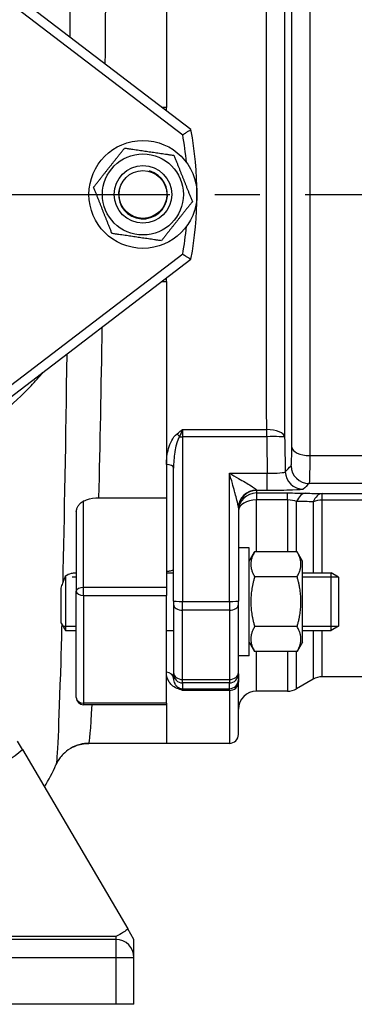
# Model space of a CAD drawing. Header units: millimetres. Extents: x 0 to 5940, y 0 to 4200.
# Tile 21 of 56: x 2593 to 2686, y 1133 to 1407. Entities that reach past the tile are written whole.
import ezdxf

# ---------------------------------------------------------------- set-up
doc = ezdxf.new("R2010")
doc.units = ezdxf.units.MM
doc.header["$LTSCALE"] = 50
doc.linetypes.add('MITTE', pattern=[2, 1.25, -0.25, 0.25, -0.25])
doc.layers.get('DEFPOINTS').update_dxf_attribs({"linetype": 'CONTINUOUS'})
for name, color, linetype in [('02-LINIE-035', 2, 'CONTINUOUS'), ('05-ACHSE', 1, 'MITTE'), ('06-MASSE1', 1, 'CONTINUOUS')]:
    doc.layers.add(name, color=color, linetype=linetype)
doc.styles.add('ACA_NORM', font='ROMANS.SHX')
doc.dimstyles.new('1-10', dxfattribs={"dimscale": 10, "dimtxt": 2.5, "dimasz": 3.5, "dimexe": 1, "dimexo": 0, "dimgap": 1, "dimtad": 1, "dimdec": 0, "dimzin": 0, "dimtxsty": 'ACA_NORM', "dimcen": 0, "dimadec": 0, "dimazin": 0, "dimtfac": 2.4, "dimtdec": 0, "dimtmove": 0, "dimatfit": 3, "dimfxl": 1, "dimtolj": 1, "dimtzin": 0, "dimarcsym": 0})

# ---------------------------------------------------------------- blocks, each defined once
blk = doc.blocks.new('*D3')
at = {"layer": '06-MASSE1', "color": 0, "lineweight": -2}
for p, q in [((3255.15, 1308.08), (3255.15, 959.66)), ((2545.15, 1120.91), (2545.15, 959.66)), ((3220.15, 969.66), (2580.15, 969.66))]:
    blk.add_line(p, q, dxfattribs=at)
at = {"layer": '06-MASSE1', "color": 0}
for points in [[(2580.15, 975.49), (2580.15, 963.82), (2545.15, 969.66)], [(3220.15, 975.49), (3220.15, 963.82), (3255.15, 969.66)]]:
    blk.add_solid(points, dxfattribs=at)
at = {"layer": 'DEFPOINTS', "color": 0}
for p in [(3255.15, 1308.08), (2545.15, 1120.91), (2545.15, 969.66)]:
    blk.add_point(p, dxfattribs=at)
at = {"layer": '06-MASSE1', "color": 0, "insert": (2900.15, 992.16), "char_height": 25, "attachment_point": 5, "style": 'ACA_NORM'}
blk.add_mtext('\\A1;W', dxfattribs=at)
blk = doc.blocks.new('*D12')
at = {"layer": '06-MASSE1', "color": 0, "lineweight": -2}
for p, q in [((3730.65, 1759.58), (3730.65, 846.27)), ((2000.15, 1026.77), (2000.15, 846.27)), ((3695.65, 856.27), (2035.15, 856.27))]:
    blk.add_line(p, q, dxfattribs=at)
at = {"layer": '06-MASSE1', "color": 0}
for points in [[(2035.15, 862.1), (2035.15, 850.43), (2000.15, 856.27)], [(3695.65, 862.1), (3695.65, 850.43), (3730.65, 856.27)]]:
    blk.add_solid(points, dxfattribs=at)
at = {"layer": 'DEFPOINTS', "color": 0}
for p in [(3730.65, 1759.58), (2000.15, 1026.77), (2000.15, 856.27)]:
    blk.add_point(p, dxfattribs=at)
at = {"layer": '06-MASSE1', "color": 0, "insert": (2865.4, 878.77), "char_height": 25, "attachment_point": 5, "style": 'ACA_NORM'}
blk.add_mtext('\\A1;1730', dxfattribs=at)

msp = doc.modelspace()

# ---------------------------------------------------------------- linework, layer by layer
at = {"layer": '02-LINIE-035'}
for p, q in [((2634.15, 1442.33), (2634.15, 1382.26)), ((2634.15, 1433.11), (2634.15, 1382.26)), ((2640.98, 1376.08), (2589.19, 1415.68)), ((2587.67, 1413.69), (2638.69, 1374.68)), ((2634.15, 1382.26), (2632.89, 1382.26)), ((2634.15, 1381.3), (2634.15, 1382.26)), ((2638.69, 1341.48), (2587.67, 1302.47)), ((2589.19, 1300.49), (2640.98, 1340.08)), ((2632.89, 1333.9), (2634.15, 1333.9)), ((2634.15, 1333.9), (2634.15, 1334.86)), ((2634.15, 1333.9), (2634.15, 1273.83)), ((2634.15, 1333.9), (2634.15, 1283.06)), ((2638.65, 1292.74), (2662, 1292.74)), ((2638.65, 1292.74), (2638.65, 1290.78)), ((2662, 1290.78), (2662, 1292.74)), ((2662, 1290.78), (2638.65, 1290.78)), ((2638.65, 1290.78), (2638.65, 1245.02)), ((2634.15, 1283.06), (2634.15, 1273.83)), ((2673.96, 1285.53), (2782.15, 1285.53)), ((2636.15, 1245.1), (2636.15, 1282.07)), ((2651.65, 1245.02), (2651.65, 1280.64)), ((2651.65, 1280.64), (2662.18, 1280.64)), ((2662.18, 1275.82), (2662.18, 1280.64)), ((2782.15, 1277.79), (2673.77, 1277.79)), ((2659.15, 1275.82), (2659.15, 1275.93)), ((2662.18, 1275.82), (2659.15, 1275.82)), ((2659.15, 1275.82), (2659.15, 1275.14)), ((2659.15, 1275.14), (2667.81, 1275.14)), ((2659.15, 1275.14), (2659.15, 1273.22)), ((2667.81, 1273.22), (2667.81, 1275.14)), ((2677.42, 1274.95), (2749.15, 1274.95)), ((2677.42, 1273.13), (2677.42, 1274.95)), ((2611.15, 1248.88), (2611.15, 1272.91)), ((2615.42, 1273.83), (2634.15, 1273.83)), ((2634.15, 1273.83), (2634.15, 1248.88)), ((2667.81, 1273.22), (2659.15, 1273.22)), ((2659.15, 1258.8), (2659.15, 1273.22)), ((2667.81, 1273.22), (2667.81, 1258.8)), ((2670.31, 1258.8), (2670.31, 1272.77)), ((2674.92, 1272.7), (2674.92, 1252.94)), ((2749.15, 1273.13), (2677.42, 1273.13)), ((2677.42, 1252.94), (2677.42, 1273.13)), ((2609.15, 1269.92), (2609.15, 1247.88)), ((2654.15, 1271.05), (2654.15, 1245.1)), ((2657.15, 1259.94), (2654.15, 1259.94)), ((2657.15, 1229.94), (2657.15, 1259.94)), ((2657.15, 1256.19), (2658.66, 1258.8)), ((2670.45, 1258.8), (2658.66, 1258.8)), ((2671.95, 1256.19), (2670.45, 1258.8)), ((2671.95, 1233.69), (2671.95, 1256.19)), ((2608.98, 1252.94), (2609.15, 1252.94)), ((2634.15, 1252.94), (2636.15, 1252.94)), ((2671.95, 1252.94), (2679.95, 1252.94)), ((2679.95, 1236.94), (2679.95, 1252.94)), ((2681.95, 1251.72), (2679.95, 1252.94)), ((2606.18, 1252.09), (2606.18, 1236.94)), ((2609.15, 1251.74), (2607.98, 1251.74)), ((2670.45, 1251.87), (2658.66, 1251.87)), ((2681.92, 1251.74), (2671.95, 1251.74)), ((2681.95, 1251.72), (2681.95, 1238.17)), ((2604.95, 1238.94), (2604.95, 1248.7)), ((2609.15, 1218.3), (2609.15, 1247.88)), ((2634.15, 1248.88), (2611.15, 1248.88)), ((2611.15, 1246.64), (2611.15, 1248.88)), ((2634.15, 1248.88), (2634.15, 1246.64)), ((2611.15, 1246.64), (2634.15, 1246.64)), ((2611.15, 1246.64), (2611.15, 1216.73)), ((2634.15, 1216.73), (2634.15, 1246.64)), ((2636.15, 1245.1), (2636.15, 1244.18)), ((2638.65, 1245.02), (2651.65, 1245.02)), ((2638.65, 1242.55), (2638.65, 1245.02)), ((2651.65, 1245.02), (2651.65, 1242.55)), ((2654.15, 1244.18), (2654.15, 1245.1)), ((2636.15, 1244.18), (2636.15, 1225.22)), ((2651.65, 1242.55), (2638.65, 1242.55)), ((2638.65, 1223.32), (2638.65, 1242.55)), ((2651.65, 1242.55), (2651.65, 1223.32)), ((2654.15, 1225.22), (2654.15, 1244.18)), ((2604.95, 1238.94), (2606.18, 1236.94)), ((2605.44, 1238.15), (2609.15, 1238.15)), ((2606.18, 1236.94), (2609.15, 1236.94)), ((2634.15, 1236.94), (2636.15, 1236.94)), ((2670.45, 1238.02), (2658.66, 1238.02)), ((2671.95, 1238.15), (2681.92, 1238.15)), ((2671.95, 1236.94), (2679.95, 1236.94)), ((2674.92, 1236.94), (2674.92, 1223.41)), ((2677.42, 1224.08), (2677.42, 1236.94)), ((2681.95, 1238.17), (2679.95, 1236.94)), ((2657.15, 1233.69), (2658.66, 1231.09)), ((2671.95, 1233.69), (2670.45, 1231.09)), ((2670.45, 1231.09), (2658.66, 1231.09)), ((2659.15, 1220.08), (2659.15, 1231.09)), ((2667.81, 1231.09), (2667.81, 1220.08)), ((2670.31, 1220.75), (2670.31, 1231.09)), ((2657.15, 1229.94), (2654.15, 1229.94)), ((2636.15, 1225.22), (2636.15, 1224.86)), ((2636.15, 1223.57), (2636.15, 1224.86)), ((2638.65, 1223.32), (2651.65, 1223.32)), ((2638.65, 1222.36), (2638.65, 1223.32)), ((2651.65, 1223.32), (2651.65, 1222.36)), ((2654.15, 1224.86), (2654.15, 1225.22)), ((2654.15, 1224.86), (2654.15, 1223.26)), ((2654.15, 1223.26), (2654.15, 1222.55)), ((2674.92, 1223.41), (2670.31, 1220.75)), ((2766.75, 1224.08), (2677.42, 1224.08)), ((2651.65, 1222.36), (2638.65, 1222.36)), ((2638.65, 1222.36), (2638.65, 1220.77)), ((2638.65, 1220.77), (2651.65, 1220.77)), ((2638.65, 1220.77), (2638.65, 1220.29)), ((2651.65, 1220.29), (2638.65, 1220.29)), ((2651.65, 1220.77), (2651.65, 1222.36)), ((2651.65, 1220.29), (2651.65, 1220.77)), ((2651.65, 1220.29), (2651.65, 1205.58)), ((2654.15, 1208.08), (2654.15, 1222.55)), ((2667.81, 1220.08), (2659.15, 1220.08)), ((2634.15, 1216.73), (2611.15, 1216.73)), ((2611.15, 1216.73), (2611.15, 1216.3)), ((2634.15, 1216.3), (2611.15, 1216.3)), ((2634.15, 1216.73), (2634.15, 1216.3)), ((2634.15, 1216.3), (2634.15, 1205.58)), ((2634.15, 1216.3), (2634.15, 1205.58)), ((2594.25, 1203.83), (2592.84, 1206.23)), ((2594.25, 1203.83), (2623.44, 1154.01)), ((2634.15, 1205.58), (2612.64, 1205.58)), ((2651.65, 1205.58), (2634.15, 1205.58)), ((2620.15, 1151.93), (2552.15, 1151.93)), ((2620.15, 1151.93), (2620.15, 1151.08)), ((2625.15, 1151.08), (2623.44, 1154.01)), ((2620.15, 1151.08), (2551.89, 1151.08)), ((2620.15, 1151.08), (2620.15, 1146.08)), ((2625.15, 1146.08), (2625.15, 1151.08)), ((2551.89, 1146.08), (2620.15, 1146.08)), ((2620.15, 1146.08), (2625.15, 1146.08)), ((2620.15, 1146.08), (2620.15, 1133.08)), ((2625.15, 1133.08), (2625.15, 1146.08)), ((2620.15, 1133.08), (2585.15, 1133.08)), ((2625.15, 1133.08), (2620.15, 1133.08))]:
    msp.add_line(p, q, dxfattribs=at)
for radius in [15, 11.25, 8, 8, 6.64]:
    msp.add_circle((2627.65, 1358.08), radius, dxfattribs=at)
for centre, radius, start, end in [((2545.15, 1358.08), 97.5, 349.3613, 10.6387), ((2545.15, 1358.08), 95, 5.3682, 10.0637), ((2627.65, 1358.08), 6.79, 164.1665, 74.1665), ((2545.15, 1358.08), 95, 349.9363, 354.6318), ((2677.42, 1219.08), 5, 90, 120), ((2659.15, 1215.08), 5, 90, 180), ((2667.81, 1225.08), 5, 270, 300), ((2611.15, 1218.3), 2, 180, 270), ((2651.65, 1208.08), 2.5, 270, 0), ((2557.65, 1219.55), 50, 328.5621, 336.5066), ((2620.15, 1146.08), 5, 0, 90)]:
    msp.add_arc(centre, radius, start, end, dxfattribs=at)
for centre, major_axis, ratio, start_param, end_param in [((2637.11, 1290.72), (1.26, -1.55), 0.292558, 1.378031, 1.915679), ((2662, 1290.6), (5, 0), 0.428436, 0.038634, 1.570371), ((2638.65, 1290.86), (2.5, 0), 0.034899, 4.361619, 4.712389), ((2662, 1290.6), (5, 0.08), 0.034895, 0.034928, 1.570226), ((2664.14, 1317.91), (-0.77, 93.07), 0.026571, 1.866389, 1.982535), ((2673.96, 1287.95), (-5, 0), 0.483671, 0.039884, 1.571182), ((2634.15, 1282.07), (2, 0), 0.491963, 0, 1.570796), ((2672.16, 1281.15), (3.57, -3.5), 0.998808, 3.93803, 5.486748), ((2673.77, 1282.79), (3.57, -3.5), 0.998807, 3.937737, 5.487041), ((2659.15, 1271.05), (-5, 0), 0.976381, 4.712389, 6.283185), ((2659.15, 1270.82), (-5, 0), 0.999391, 4.712389, 6.283185), ((2659.15, 1270.14), (-5, 0), 0.999391, 4.712389, 6.283185), ((2672.81, 1270.08), (0.13, 5), 0.603803, 0.043795, 1.018579), ((2677.42, 1269.96), (0.13, 5), 0.609243, 0.044025, 1.005768), ((2659.15, 1270.14), (-5, 0), 0.61497, 4.712389, 6.283185), ((2677.42, 1269.96), (-5, 0), 0.63399, 4.712389, 5.235988), ((2611.15, 1247.88), (-2, 0), 0.5, 4.712389, 6.283185), ((2611.15, 1247.88), (-2, 0), 0.619112, 0, 1.570796), ((2638.65, 1245.1), (-2.5, 0), 0.034899, 0, 1.570796), ((2651.65, 1245.1), (2.5, 0), 0.034899, 4.712389, 6.283185), ((2638.65, 1244.18), (-2.5, 0), 0.650865, 0, 1.570796), ((2651.65, 1244.18), (2.5, 0), 0.650865, 4.712389, 6.283185), ((2634.15, 1223.57), (2, 0), 0.870616, 0, 1.570796), ((2638.65, 1225.22), (-2.5, 0), 0.759194, 0, 1.570796), ((2638.65, 1224.86), (-2.5, 0), 0.999391, 0, 1.570796), ((2651.65, 1225.22), (2.5, 0), 0.759194, 4.712389, 6.283185), ((2651.65, 1224.86), (2.5, 0), 0.999391, 4.712389, 6.283185), ((2651.65, 1223.26), (2.5, 0), 0.999391, 4.712389, 6.283185), ((2637.11, 1219.04), (0.73, 1.86), 0.603842, 0.041128, 0.578776), ((2638.65, 1223.26), (2.5, 0), 0.999391, 4.361619, 4.712389), ((2651.65, 1222.55), (2.5, 0), 0.903572, 4.712389, 6.283185), ((2611.15, 1218.3), (-2, 0), 0.785302, 0, 1.570796)]:
    msp.add_ellipse(centre, major_axis=major_axis, ratio=ratio, start_param=start_param, end_param=end_param, dxfattribs=at)
for points, knots in [([(2607.56, 1466.93), (2607.55, 1462.6), (2607.54, 1458.07), (2607.48, 1437.83), (2607.41, 1420.29), (2607.31, 1401.85)], [5.431675, 5.431675, 5.431675, 5.431675, 7.174026, 7.174026, 12.909968, 12.909968, 12.909968, 12.909968]), ([(2668.96, 1287.86), (2668.97, 1298.65), (2668.98, 1309.97), (2668.98, 1321.78), (2668.98, 1327.69), (2668.98, 1333.77), (2668.98, 1339.85), (2668.99, 1345.93), (2668.99, 1352), (2668.99, 1358.08), (2668.99, 1364.16), (2668.99, 1370.24), (2668.98, 1376.32), (2668.98, 1382.4), (2668.98, 1388.48), (2668.98, 1394.38), (2668.98, 1406.19), (2668.97, 1417.51), (2668.96, 1428.31)], [0, 0, 0, 0, 0.25, 0.25, 0.25, 0.375, 0.375, 0.375, 0.5, 0.5, 0.5, 0.624995, 0.624995, 0.624995, 0.749993, 0.749993, 0.749993, 1, 1, 1, 1]), ([(2673.96, 1430.63), (2673.97, 1419.48), (2673.97, 1407.79), (2673.98, 1395.59), (2673.98, 1389.49), (2673.98, 1383.21), (2673.98, 1376.93), (2673.98, 1370.64), (2673.98, 1364.36), (2673.98, 1358.08), (2673.98, 1351.8), (2673.98, 1345.52), (2673.98, 1339.24), (2673.98, 1332.96), (2673.98, 1326.68), (2673.98, 1320.58), (2673.97, 1308.37), (2673.97, 1296.68), (2673.96, 1285.53)], [0, 0, 0, 0, 0.25, 0.25, 0.25, 0.375, 0.375, 0.375, 0.5, 0.5, 0.5, 0.625, 0.625, 0.625, 0.75, 0.75, 0.75, 1, 1, 1, 1]), ([(2666.99, 1425.47), (2666.98, 1414.9), (2666.98, 1403.86), (2666.97, 1392.47), (2666.97, 1381.07), (2666.97, 1369.59), (2666.97, 1358.03), (2666.97, 1352.24), (2666.97, 1346.43), (2666.97, 1340.62), (2666.97, 1334.81), (2666.97, 1329.09), (2666.97, 1323.46), (2666.98, 1312.19), (2666.98, 1301.26), (2666.99, 1290.69)], [0, 0, 0, 0, 0.249987, 0.249987, 0.249987, 0.499999, 0.499999, 0.499999, 0.625005, 0.625005, 0.625005, 0.75, 0.75, 0.75, 1, 1, 1, 1]), ([(2662, 1292.74), (2661.99, 1303), (2661.98, 1313.59), (2661.98, 1324.52), (2661.97, 1329.98), (2661.97, 1335.53), (2661.97, 1341.16), (2661.97, 1346.79), (2661.97, 1352.42), (2661.97, 1358.03), (2661.97, 1369.23), (2661.97, 1380.36), (2661.98, 1391.41), (2661.98, 1402.46), (2661.99, 1413.17), (2662, 1423.42)], [0, 0, 0, 0, 0.25, 0.25, 0.25, 0.375, 0.375, 0.375, 0.5, 0.5, 0.5, 0.75, 0.75, 0.75, 1, 1, 1, 1]), ([(2638.69, 1374.68), (2638.7, 1374.68), (2638.7, 1374.68), (2638.87, 1374.79), (2639.04, 1374.89), (2639.37, 1375.1), (2639.53, 1375.19), (2639.95, 1375.45), (2640.19, 1375.6), (2640.58, 1375.83), (2640.73, 1375.93), (2640.93, 1376.05), (2640.98, 1376.08), (2640.98, 1376.08)], [-0.4075085, -0.4075085, -0.4075085, -0.4075085, -0.4067513, -0.4067513, -0.347012, -0.347012, -0.2876627, -0.2876627, -0.1862559, -0.1862559, -0.0915581, -0.0915581, 0, 0, 0, 0]), ([(2638.69, 1341.48), (2638.7, 1341.48), (2638.7, 1341.48), (2638.87, 1341.37), (2639.04, 1341.27), (2639.37, 1341.07), (2639.53, 1340.97), (2639.95, 1340.71), (2640.19, 1340.56), (2640.58, 1340.33), (2640.73, 1340.24), (2640.93, 1340.11), (2640.98, 1340.08), (2640.98, 1340.08)], [-0.0007591, -0.0007591, -0.0007591, -0.0007591, 0, 0, 0.059883, 0.059883, 0.1193751, 0.1193751, 0.2210258, 0.2210258, 0.3159514, 0.3159514, 0.4077297, 0.4077297, 0.4077297, 0.4077297]), ([(2557.65, 1283.73), (2562.05, 1284.5), (2566.4, 1285.71), (2574.88, 1288.98), (2578.99, 1291.07), (2584.71, 1294.7), (2586.58, 1296.01), (2591.4, 1299.77), (2594.16, 1302.33), (2597.75, 1306.16), (2598.83, 1307.4), (2599.84, 1308.63)], [-7.836818, -7.836818, -7.836818, -7.836818, -6.364555, -6.364555, -4.8351, -4.8351, -4.0452, -4.0452, -2.675304, -2.675304, -2.01948, -2.01948, -2.01948, -2.01948]), ([(2634.15, 1283.06), (2634.15, 1284.56), (2634.36, 1286.05), (2634.78, 1287.51), (2635, 1288.25), (2635.27, 1288.98), (2635.64, 1289.68), (2636.01, 1290.38), (2636.46, 1291.06), (2637.11, 1291.59)], [0, 0, 0, 0, 0.5, 0.5, 0.5, 0.75, 0.75, 0.75, 1, 1, 1, 1]), ([(2637.11, 1291.59), (2637.6, 1291.99), (2638.12, 1292.36), (2638.64, 1292.74), (2638.65, 1292.74), (2638.65, 1292.74), (2638.65, 1292.74)], [0, 0, 0, 0, 0.99332, 0.99332, 0.99332, 1, 1, 1, 1]), ([(2638.65, 1292.74), (2638.65, 1292.74), (2638.65, 1292.74), (2638.65, 1292.73), (2638.37, 1292.11), (2638.08, 1291.45), (2637.8, 1290.78)], [0, 0, 0, 0, 0.00645, 0.00645, 0.00645, 1, 1, 1, 1]), ([(2637.8, 1290.78), (2637.39, 1290.19), (2637.17, 1289.51), (2636.98, 1288.83), (2636.97, 1288.79), (2636.95, 1288.74), (2636.94, 1288.7), (2636.75, 1288.01), (2636.61, 1287.31), (2636.5, 1286.62), (2636.5, 1286.58), (2636.49, 1286.54), (2636.48, 1286.5), (2636.26, 1285.03), (2636.15, 1283.55), (2636.15, 1282.07)], [0, 0, 0, 0, 0.234382, 0.234382, 0.234382, 0.25, 0.25, 0.25, 0.486601, 0.486601, 0.486601, 0.5, 0.5, 0.5, 1, 1, 1, 1]), ([(2668.77, 1282.69), (2668.83, 1282.75), (2668.88, 1283.27), (2668.91, 1284.16), (2668.93, 1284.57), (2668.94, 1285.05), (2668.95, 1285.59), (2668.96, 1286.26), (2668.96, 1287.02), (2668.96, 1287.86)], [0, 0, 0, 0, 0.499378, 0.499378, 0.499378, 0.724627, 0.724627, 0.724627, 1, 1, 1, 1]), ([(2673.96, 1285.53), (2673.96, 1283.25), (2673.94, 1281.33), (2673.91, 1280), (2673.87, 1278.67), (2673.83, 1277.89), (2673.77, 1277.79)], [0, 0, 0, 0, 0.499805, 0.499805, 0.499805, 1, 1, 1, 1]), ([(2651.65, 1280.64), (2652.5, 1280.16), (2653.34, 1279.67), (2654.16, 1279.2), (2654.79, 1278.83), (2655.43, 1278.47), (2656.04, 1278.1), (2656.19, 1278.02), (2656.34, 1277.93), (2656.48, 1277.84), (2657.02, 1277.52), (2657.55, 1277.2), (2658.02, 1276.89), (2658.13, 1276.82), (2658.24, 1276.75), (2658.35, 1276.67), (2658.79, 1276.37), (2659.15, 1276.09), (2659.15, 1275.93)], [0, 0, 0, 0, 0.282947, 0.282947, 0.282947, 0.5, 0.5, 0.5, 0.553468, 0.553468, 0.553468, 0.75, 0.75, 0.75, 0.797842, 0.797842, 0.797842, 1, 1, 1, 1]), ([(2654.15, 1271.05), (2654.15, 1271.37), (2654.06, 1271.82), (2653.96, 1272.27), (2653.95, 1272.33), (2653.93, 1272.4), (2653.92, 1272.47), (2653.91, 1272.52), (2653.9, 1272.57), (2653.89, 1272.61), (2653.84, 1272.8), (2653.79, 1272.99), (2653.75, 1273.18), (2653.6, 1273.77), (2653.43, 1274.38), (2653.26, 1275), (2653.21, 1275.2), (2653.15, 1275.41), (2653.09, 1275.62), (2652.9, 1276.32), (2652.69, 1277.03), (2652.49, 1277.74), (2652.21, 1278.71), (2651.93, 1279.68), (2651.65, 1280.64)], [0, 0, 0, 0, 0.151458, 0.151458, 0.151458, 0.174623, 0.174623, 0.174623, 0.189563, 0.189563, 0.189563, 0.25, 0.25, 0.25, 0.437254, 0.437254, 0.437254, 0.5, 0.5, 0.5, 0.712215, 0.712215, 0.712215, 1, 1, 1, 1]), ([(2662.18, 1280.64), (2663.48, 1280.62), (2664.74, 1280.65), (2666.57, 1280.8), (2667.12, 1280.92), (2667.17, 1281.05)], [0, 0, 0, 0, 0.5, 0.5, 1, 1, 1, 1]), ([(2672.16, 1276.16), (2672.07, 1276.07), (2670.96, 1275.98), (2669.13, 1275.92), (2667.29, 1275.86), (2664.76, 1275.82), (2662.18, 1275.82)], [0, 0, 0, 0, 0.5, 0.5, 0.5, 1, 1, 1, 1]), ([(2609.15, 1269.92), (2609.15, 1269.92), (2609.15, 1269.92), (2609.15, 1269.93), (2609.15, 1269.93), (2609.15, 1269.95), (2609.16, 1269.95), (2609.16, 1269.97), (2609.16, 1269.98), (2609.16, 1270.01), (2609.16, 1270.02), (2609.17, 1270.16), (2609.19, 1270.28), (2609.28, 1270.66), (2609.38, 1270.92), (2609.62, 1271.43), (2609.78, 1271.67), (2610.18, 1272.19), (2610.44, 1272.46), (2610.87, 1272.77), (2611.01, 1272.85), (2611.15, 1272.91)], [-0.4758498, -0.4758498, -0.4758498, -0.4758498, -0.4757085, -0.4757085, -0.4729926, -0.4729926, -0.4705151, -0.4705151, -0.4673175, -0.4673175, -0.4606778, -0.4606778, -0.4186502, -0.4186502, -0.3323983, -0.3323983, -0.2465763, -0.2465763, -0.1364584, -0.1364584, -0.088241, -0.088241, -0.088241, -0.088241]), ([(2611.15, 1272.91), (2611.43, 1273.03), (2611.71, 1273.15), (2613.08, 1273.63), (2614.24, 1273.83), (2615.42, 1273.83)], [-0.4450308, -0.4450308, -0.4450308, -0.4450308, -0.3524698, -0.3524698, 0, 0, 0, 0]), ([(2606.18, 1252.09), (2606.63, 1252.47), (2607.17, 1252.71), (2608.16, 1252.91), (2608.56, 1252.94), (2608.98, 1252.94)], [-1.0253425, -1.0253425, -1.0253425, -1.0253425, -0.7898438, -0.7898438, -0.6433496, -0.6433496, -0.6433496, -0.6433496]), ([(2634.15, 1253.4), (2634.23, 1253.4), (2634.3, 1253.4), (2634.52, 1253.42), (2634.66, 1253.43), (2634.98, 1253.48), (2635.15, 1253.51), (2635.52, 1253.59), (2635.72, 1253.64), (2636.04, 1253.7), (2636.14, 1253.7), (2636.15, 1253.67), (2636.15, 1253.66), (2636.15, 1253.66)], [0.7354672, 0.7354672, 0.7354672, 0.7354672, 0.7615757, 0.7615757, 0.8141673, 0.8141673, 0.8899261, 0.8899261, 1.0068289, 1.0068289, 1.136523, 1.136523, 1.142617, 1.142617, 1.142617, 1.142617]), ([(2605.38, 1250.09), (2605.43, 1250.26), (2605.49, 1250.43), (2605.67, 1250.92), (2605.79, 1251.23), (2606, 1251.7), (2606.08, 1251.86), (2606.16, 1252.05), (2606.17, 1252.07), (2606.18, 1252.09)], [-0.6464318, -0.6464318, -0.6464318, -0.6464318, -0.5881858, -0.5881858, -0.4825965, -0.4825965, -0.4280073, -0.4280073, -0.4209226, -0.4209226, -0.4209226, -0.4209226]), ([(2605.1, 1238.77), (2605, 1234.97), (2604.91, 1231.41), (2604.29, 1210.34), (2603.81, 1200.32), (2603.51, 1199.62)], [31.024398, 31.024398, 31.024398, 31.024398, 32.78274, 32.78274, 42.282358, 42.282358, 42.282358, 42.282358]), ([(2637.11, 1220.84), (2636.45, 1221.09), (2636.02, 1221.42), (2635.65, 1221.77), (2635.28, 1222.12), (2635.01, 1222.49), (2634.79, 1222.88), (2634.36, 1223.64), (2634.15, 1224.46), (2634.15, 1225.31)], [0, 0, 0, 0, 0.25, 0.25, 0.25, 0.5, 0.5, 0.5, 1, 1, 1, 1]), ([(2636.15, 1223.57), (2636.15, 1223.09), (2636.26, 1222.62), (2636.49, 1222.17), (2636.49, 1222.16), (2636.5, 1222.14), (2636.51, 1222.13), (2636.62, 1221.92), (2636.76, 1221.72), (2636.94, 1221.52), (2636.96, 1221.5), (2636.97, 1221.49), (2636.98, 1221.47), (2637.17, 1221.28), (2637.39, 1221.09), (2637.8, 1220.92)], [0, 0, 0, 0, 0.5, 0.5, 0.5, 0.515316, 0.515316, 0.515316, 0.75, 0.75, 0.75, 0.766696, 0.766696, 0.766696, 1, 1, 1, 1]), ([(2638.65, 1220.29), (2638.65, 1220.29), (2638.65, 1220.29), (2638.64, 1220.29), (2638.12, 1220.47), (2637.6, 1220.65), (2637.11, 1220.84)], [0, 0, 0, 0, 0.00668, 0.00668, 0.00668, 1, 1, 1, 1]), ([(2637.8, 1220.92), (2638.08, 1220.79), (2638.37, 1220.58), (2638.65, 1220.29), (2638.65, 1220.29), (2638.65, 1220.29), (2638.65, 1220.29)], [0, 0, 0, 0, 0.99355, 0.99355, 0.99355, 1, 1, 1, 1]), ([(2557.65, 1191.43), (2563.55, 1191.43), (2569.54, 1192.28), (2582.26, 1196.01), (2588.85, 1199.42), (2594.25, 1203.83)], [-17.284641, -17.284641, -17.284641, -17.284641, -15.516871, -15.516871, -13.245999, -13.245999, -13.245999, -13.245999]), ([(2610.2, 1205.28), (2609.16, 1205.02), (2608.26, 1204.61), (2606.65, 1203.65), (2606.02, 1203.1), (2605.06, 1202.13), (2604.74, 1201.71), (2604.23, 1200.99), (2604.04, 1200.68), (2603.75, 1200.15), (2603.65, 1199.93), (2603.54, 1199.7), (2603.53, 1199.66), (2603.51, 1199.62)], [-42.6519244, -42.6519244, -42.6519244, -42.6519244, -42.5928957, -42.5928957, -42.5189824, -42.5189824, -42.4450692, -42.4450692, -42.3711559, -42.3711559, -42.2972426, -42.2972426, -42.282358, -42.282358, -42.282358, -42.282358]), ([(2607.68, 1204.26), (2607.97, 1204.43), (2608.28, 1204.59), (2609.59, 1205.16), (2610.79, 1205.49), (2612.23, 1205.57), (2612.44, 1205.58), (2612.64, 1205.58)], [42.170118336, 42.170118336, 42.170118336, 42.170118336, 42.172155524, 42.172155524, 42.178053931, 42.178053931, 42.179014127, 42.179014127, 42.179014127, 42.179014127]), ([(2612.64, 1205.58), (2612.63, 1205.58), (2612.63, 1205.58), (2611.81, 1205.58), (2610.99, 1205.48), (2610.2, 1205.28)], [-1.1626686, -1.1626686, -1.1626686, -1.1626686, -1.1608815, -1.1608815, -0.9155392, -0.9155392, -0.9155392, -0.9155392]), ([(2623.44, 1154.01), (2623.09, 1153.69), (2622.69, 1153.39), (2621.58, 1152.67), (2620.83, 1152.28), (2620.15, 1151.93)], [2.7661557, 2.7661557, 2.7661557, 2.7661557, 2.9161912, 2.9161912, 3.1570426, 3.1570426, 3.1570426, 3.1570426])]:
    msp.add_open_spline(points, degree=3, knots=knots, dxfattribs=at)
for points in [[(2617.2, 1394.27), (2617.33, 1411.35), (2617.42, 1427.7), (2617.48, 1442.33)], [(2615.42, 1273.83), (2615.76, 1288.31), (2616.08, 1304.46), (2616.35, 1321.28)], [(2606.49, 1313.74), (2606.17, 1290.13), (2605.78, 1268.21), (2605.37, 1250.2)], [(2666.99, 1290.69), (2667.05, 1287.48), (2667.1, 1284.26), (2667.17, 1281.05)], [(2667.17, 1281.05), (2667.7, 1281.6), (2668.24, 1282.14), (2668.77, 1282.69)], [(2673.77, 1277.79), (2673.23, 1277.25), (2672.7, 1276.7), (2672.16, 1276.16)], [(2667.81, 1275.14), (2669.63, 1275.14), (2671.37, 1275.11), (2672.81, 1275.08)], [(2672.81, 1275.08), (2674.35, 1275.04), (2675.89, 1274.99), (2677.42, 1274.95)], [(2670.31, 1272.77), (2669.67, 1273.02), (2668.79, 1273.22), (2667.81, 1273.22)], [(2674.92, 1272.7), (2673.39, 1272.72), (2671.85, 1272.75), (2670.31, 1272.77)], [(2604.95, 1248.7), (2605.09, 1249.17), (2605.24, 1249.64), (2605.38, 1250.09)], [(2612.64, 1205.58), (2612.86, 1205.63), (2613.17, 1209.36), (2613.52, 1216.36)], [(2612.64, 1205.58), (2612.64, 1205.58), (2612.64, 1205.58), (2612.64, 1205.58)]]:
    msp.add_open_spline(points, degree=3, dxfattribs=at)
for points in [[(2613.95, 1360.1), (2618.25, 1365.53), (2622.55, 1370.96)], [(2622.55, 1370.96), (2629.4, 1369.95), (2636.25, 1368.95)], [(2636.25, 1368.95), (2638.81, 1362.51), (2641.36, 1356.07)], [(2619.05, 1347.22), (2616.5, 1353.66), (2613.95, 1360.1)], [(2641.36, 1356.07), (2637.06, 1350.63), (2632.76, 1345.2)], [(2632.76, 1345.2), (2625.91, 1346.21), (2619.05, 1347.22)], [(2658.66, 1258.8), (2656.66, 1255.34), (2658.66, 1251.87)], [(2670.45, 1251.87), (2672.45, 1255.34), (2670.45, 1258.8)], [(2658.66, 1251.87), (2656.66, 1244.94), (2658.66, 1238.02)], [(2670.45, 1238.02), (2672.45, 1244.94), (2670.45, 1251.87)], [(2658.66, 1238.02), (2656.66, 1234.55), (2658.66, 1231.09)], [(2670.45, 1231.09), (2672.45, 1234.55), (2670.45, 1238.02)]]:
    msp.add_rational_spline(points, [1, 1.15470053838, 1], degree=2, dxfattribs=at)
at = {"layer": '05-ACHSE'}
msp.add_line((1772.64, 1358.08), (3341.22, 1358.08), dxfattribs=at)

# ---------------------------------------------------------------- dimensions: what is measured, and where the dimension line sits
at = {"layer": '06-MASSE1'}
dim = msp.add_linear_dim(base=(2000.15467365, 856.2650915), p1=(3730.65467365, 1759.58086194), p2=(2000.15467365, 1026.77012879), dimstyle='1-10', override={"dimrnd": 10}, dxfattribs=at)
dim.commit()
dim.dimension.update_dxf_attribs({"geometry": '*D12', "text_midpoint": (2865.40467365, 878.7650915)})
dim = msp.add_linear_dim(base=(2545.15, 969.66), p1=(3255.15, 1308.08), p2=(2545.15, 1120.91), text='W', dimstyle='1-10', dxfattribs=at)
dim.commit()
dim.dimension.update_dxf_attribs({"geometry": '*D3', "text_midpoint": (2900.15, 992.16)})

doc.saveas('drawing.dxf')
